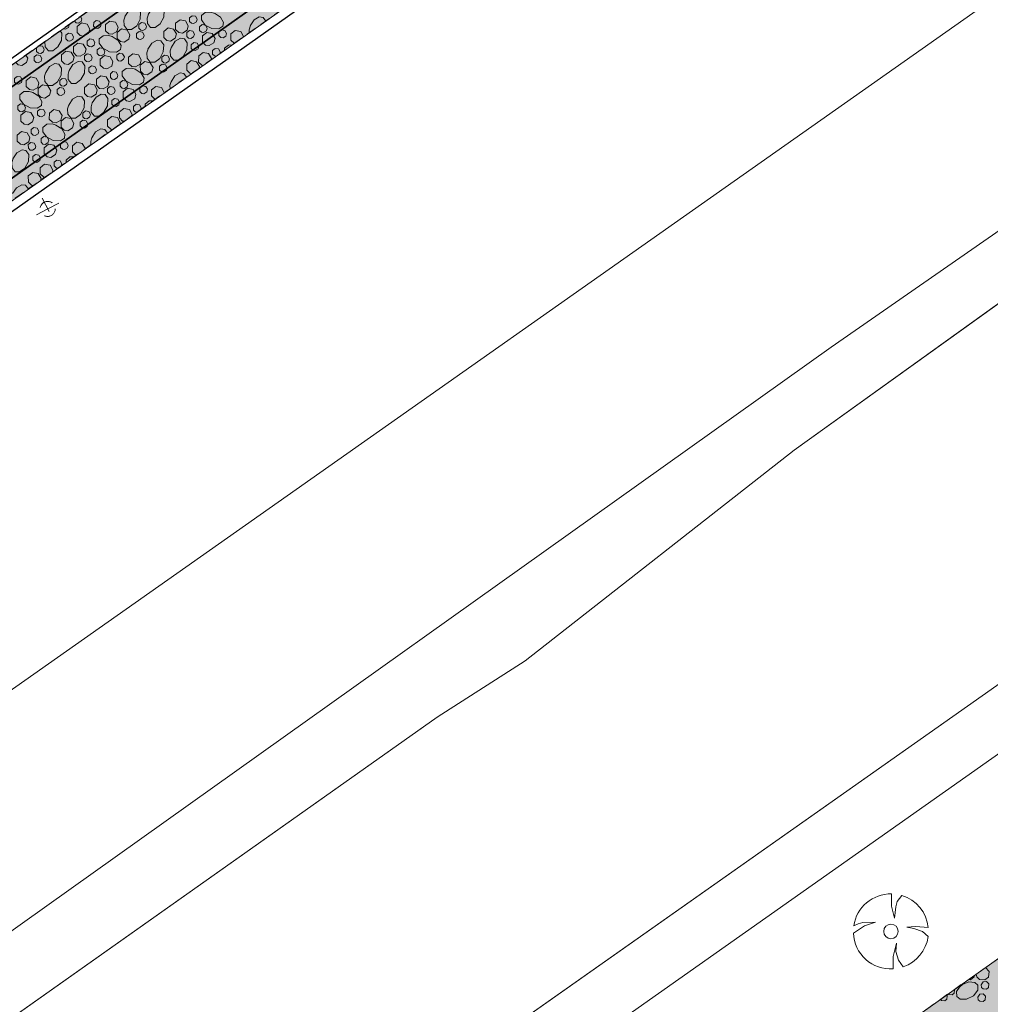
# Model space of a CAD drawing. Header units: metres. Extents: x 148425 to 149111, y 486065 to 486671.
# Tile 67 of 81: x 148824 to 148882, y 486482 to 486541. Entities that reach past the tile are written whole.
import ezdxf

# ---------------------------------------------------------------- set-up
doc = ezdxf.new("R2010")
doc.units = ezdxf.units.M
doc.header["$MEASUREMENT"] = 0
doc.linetypes.add('1-3 (0.10)', pattern=[4, 1, -3])
doc.linetypes.add('DGN Style 2', pattern=[1, 0.6, -0.4])
for name, color, linetype, lineweight in [('BWR-best-situatie', 2, 'Continuous', 13), ('BWR-nieuw-belijning-1-3 streep dik 100', 51, '1-3 (0.10)', 0), ('BWR-verw-drain ø 80', 60, 'drainagew', 30), ('BWR-verw-situatie', 214, 'DGN Style 2', 13), ('TOP-L-topo objecten punt', 7, 'Continuous', 0), ('TOP-L-topo objecten vlak', 7, 'Continuous', 0), ('TOP-L-water beschoeiing', 7, 'Continuous', 0), ('WVB-alg-onderhoek', 7, 'Continuous', 30), ('WVB-pen-dik 013', 1, 'Continuous', 0), ('WVB-raster-20%', 254, 'Continuous', 30)]:
    doc.layers.add(name, color=color, linetype=linetype, lineweight=lineweight)
doc.styles.add('Style-WORKING', font='WORKING.shx')
doc.linetypes.add('drainagew', pattern='A,2.1,["V",Style-WORKING,S=0.700002,R=0,X=-0.228,Y=-0.367],2.9,-0.32,0.02,-0.32,0.4,-0.32,0.05,-0.32', length=6.75)

# ---------------------------------------------------------------- blocks, each defined once
blk = doc.blocks.new('BBOOM')
at = {"layer": 'BWR-best-situatie'}
for p, q in [((0.016, 0.603), (0.016, 0.9)), ((0.016, 0.804), (0.016, 0.871)), ((0.15, 0.72), (0.116, 0.586)), ((0.26, 0.861), (0.15, 0.72)), ((0.083, 0.318), (0.016, 0.603)), ((0.116, 0.586), (0.083, 0.318)), ((-0.9, -0.042), (-0.637, 0.135)), ((-0.787, 0.185), (-0.89, 0.134)), ((-0.67, 0.217), (-0.787, 0.185)), ((-0.368, 0.218), (-0.67, 0.217)), ((-0.637, 0.135), (-0.368, 0.218)), ((0.384, 0.1), (0.586, 0.117)), ((0.551, 0.067), (0.384, 0.1)), ((0.752, 0), (0.551, 0.067)), ((0.586, 0.117), (0.895, 0.092)), ((0.89, -0.121), (0.752, 0)), ((0.133, -0.283), (0.05, -0.603)), ((0.116, -0.484), (0.133, -0.283)), ((0.05, -0.603), (0.051, -0.899)), ((0.184, -0.685), (0.116, -0.484)), ((0.293, -0.851), (0.184, -0.685))]:
    blk.add_line(p, q, dxfattribs=at)
blk.add_circle((0, 0), 0.174, dxfattribs=at)
for start, end in [(88.9495, 171.4867), (5.8447, 73.1614), (182.6375, 273.2485), (289.0687, 352.197)]:
    blk.add_arc((-0.001, 0), 0.9, start, end, dxfattribs=at)
blk = doc.blocks.new('VMAST')
at = {"layer": 'BWR-verw-situatie'}
for p, q in [((0, 0), (0, 0.497)), ((-0.484, 0), (0.466, 0.001)), ((0, 0), (0, -0.503))]:
    blk.add_line(p, q, dxfattribs=at)
blk.add_circle((0, 0), 0.3, dxfattribs=at)

msp = doc.modelspace()

# ---------------------------------------------------------------- hatches: boundary and pattern name
at = {"layer": 'WVB-raster-20%', "linetype": 'Continuous', "lineweight": 0}
for points in [[(148881.41, 486571.474), (148877.61, 486576.856), (148876.778, 486576.267), (148876.59, 486576.134), (148873.345, 486573.845), (148819.821, 486536.01), (148814.821, 486532.476), (148784.362, 486510.962), (148776.146, 486505.143), (148779.979, 486499.688), (148788.271, 486505.553), (148826.535, 486532.613), (148869.871, 486563.316)], [(148924.789, 486510.032), (148922.439, 486513.361), (148903.543, 486500), (148747.547, 486389.546), (148744.596, 486388.204), (148728.278, 486376.797), (148726.384, 486374.527), (148583.29, 486273.18), (148579.06, 486270.35), (148577.545, 486269.321), (148570.335, 486264.284), (148554.904, 486255.134), (148557.704, 486250.188), (148559.694, 486251.626), (148727.071, 486370.042), (148730.958, 486371.59), (148748.805, 486384.219), (148750.944, 486386.728), (148910.697, 486500)]]:
    msp.add_hatch(color=256, dxfattribs=at).paths.add_polyline_path(points, flags=0)

# ---------------------------------------------------------------- linework, layer by layer
at = {"layer": 'BWR-nieuw-belijning-1-3 streep dik 100', "color": 7, "const_width": 0.1, "flags": 128}
for points in [[(148878.207, 486576.011), (148785.01, 486510.066)], [(148880.77, 486572.381), (148869.23, 486564.222), (148825.894, 486533.519), (148787.63, 486506.459)]]:
    msp.add_lwpolyline(points, dxfattribs=at)
at = {"layer": 'BWR-verw-drain ø 80', "ltscale": 2.5, "flags": 128}
msp.add_lwpolyline([(148881.706, 486571.055), (148858.77, 486554.809), (148806.123, 486517.537), (148596.266, 486369.117)], dxfattribs=at)
at = {"layer": 'BWR-verw-drain ø 80', "linetype": 'drainagew', "ltscale": 2.5, "flags": 128}
msp.add_lwpolyline([(148591.935, 486375.24), (148606.478, 486385.525), (148659.79, 486423.23), (148687.475, 486442.81), (148740.134, 486480.053), (148771.197, 486502.022), (148807.002, 486527.345), (148824.546, 486539.759), (148843.43, 486553.135)], dxfattribs=at)
at = {"layer": 'BWR-verw-situatie'}
for p, q in [((148819.821, 486536.01), (148873.345, 486573.845)), ((148788.271, 486505.553), (148881.414, 486571.47))]:
    msp.add_line(p, q, dxfattribs=at)
at = {"layer": 'BWR-verw-situatie', "flags": 128}
msp.add_lwpolyline([(148922.439, 486513.361), (148903.543, 486500), (148747.547, 486389.546), (148744.596, 486388.204), (148728.278, 486376.797), (148726.384, 486374.527), (148583.29, 486273.18), (148579.06, 486270.35), (148577.545, 486269.321), (148570.335, 486264.284), (148554.904, 486255.134)], dxfattribs=at)
at = {"layer": 'TOP-L-topo objecten vlak', "color": 7, "linetype": 'Continuous', "lineweight": 0}
for p, q in [((148902.051, 486542.238), (148872.206, 486521.489)), ((148903.875, 486539.654), (148869.983, 486515.309)), ((148872.206, 486521.489), (148549.212, 486291.372)), ((148869.983, 486515.309), (148853.882, 486502.712)), ((148853.882, 486502.712), (148848.613, 486499.344)), ((148552.46, 486268.99), (148880.36, 486500)), ((148554.63, 486266.09), (148886.245, 486500)), ((148848.613, 486499.344), (148774.254, 486446.762))]:
    msp.add_line(p, q, dxfattribs=at)
at = {"layer": 'TOP-L-topo objecten vlak', "color": 7, "linetype": 'Continuous', "lineweight": 0, "flags": 128}
for points in [[(148895.303, 486551.797), (148691.715, 486408.452), (148606.833, 486347.079), (148572.297, 486322.53), (148559.398, 486312.752), (148556.486, 486314.416), (148554.142, 486315.531)], [(148541.16, 486278.34), (148550.883, 486289.749), (148610.458, 486331.053), (148615.874, 486333.25), (148640.759, 486352.144), (148668.716, 486372.503), (148681.452, 486382.17), (148692.284, 486388.321), (148715.996, 486406.483), (148745.418, 486428.014), (148774.254, 486446.762), (148848.613, 486499.344), (148853.882, 486502.712), (148869.983, 486515.309), (148903.875, 486539.654)], [(148914.761, 486524.236), (148880.36, 486500), (148552.46, 486268.99)]]:
    msp.add_lwpolyline(points, dxfattribs=at)
at = {"layer": 'TOP-L-water beschoeiing', "color": 7, "linetype": 'Continuous', "lineweight": 0, "flags": 128}
msp.add_lwpolyline([(148880.36, 486500), (148552.46, 486268.99), (148549.49, 486269.32)], dxfattribs=at)
at = {"layer": 'WVB-alg-onderhoek', "lineweight": 40, "ltscale": 500}
msp.add_3dface([(148601.941, 486074.385), (149104.348, 486429.086), (148938.821, 486663.542), (148436.414, 486308.842)], dxfattribs=at)
at = {"layer": 'WVB-pen-dik 013'}
msp.add_line((148826.896, 486541.005), (148826.896, 486541.011), dxfattribs=at)
at = {"layer": 'WVB-pen-dik 013', "flags": 128}
for points in [[(148829.933, 486541.273), (148830.163, 486541.628), (148830.477, 486541.81), (148830.712, 486541.773), (148830.876, 486541.532), (148830.853, 486541.109), (148830.64, 486540.713), (148830.336, 486540.489), (148830.072, 486540.49), (148829.884, 486540.727), (148829.869, 486541.047), (148829.941, 486541.291)], [(148831.334, 486541.399), (148831.566, 486541.755), (148831.879, 486541.937), (148832.115, 486541.901), (148832.276, 486541.66), (148832.257, 486541.236), (148832.043, 486540.841), (148831.736, 486540.618), (148831.474, 486540.616), (148831.283, 486540.855), (148831.272, 486541.175), (148831.343, 486541.417)], [(148835.291, 486541.469), (148835.646, 486541.239), (148835.826, 486540.923), (148835.793, 486540.691), (148835.552, 486540.527), (148835.129, 486540.549), (148834.731, 486540.762), (148834.509, 486541.067), (148834.51, 486541.331), (148834.745, 486541.518), (148835.065, 486541.533), (148835.309, 486541.46)], [(148827.272, 486541.277), (148827.353, 486541.134), (148827.311, 486540.976), (148827.141, 486540.875), (148827.012, 486540.894), (148826.896, 486541.005)], [(148827.074, 486540.31), (148827.073, 486540.677), (148827.339, 486540.886), (148827.666, 486540.82), (148827.834, 486540.526), (148827.764, 486540.265), (148827.478, 486540.094), (148827.264, 486540.129), (148827.074, 486540.31)], [(148828.064, 486540.694), (148828.065, 486540.915), (148828.222, 486541.038), (148828.42, 486541.001), (148828.521, 486540.824), (148828.479, 486540.666), (148828.309, 486540.564), (148828.18, 486540.583), (148828.064, 486540.694)], [(148828.771, 486540.425), (148828.773, 486540.791), (148829.036, 486541), (148829.365, 486540.936), (148829.531, 486540.64), (148829.461, 486540.38), (148829.179, 486540.208), (148828.964, 486540.243), (148828.771, 486540.425)], [(148830.771, 486540.576), (148830.772, 486540.794), (148830.929, 486540.92), (148831.127, 486540.882), (148831.226, 486540.702), (148831.183, 486540.546), (148831.013, 486540.444), (148830.886, 486540.464), (148830.771, 486540.576)], [(148832.968, 486540.502), (148832.97, 486540.868), (148833.232, 486541.077), (148833.562, 486541.013), (148833.728, 486540.717), (148833.658, 486540.457), (148833.375, 486540.285), (148833.161, 486540.32), (148832.968, 486540.502)], [(148833.805, 486540.977), (148833.805, 486541.197), (148833.961, 486541.323), (148834.159, 486541.285), (148834.259, 486541.105), (148834.22, 486540.948), (148834.046, 486540.847), (148833.919, 486540.867), (148833.805, 486540.977)], [(148837.433, 486540.71), (148837.663, 486541.065), (148837.977, 486541.248), (148838.211, 486541.211), (148838.361, 486540.992)], [(148826.056, 486540.417), (148826.156, 486540.268), (148826.137, 486539.844), (148825.923, 486539.449), (148825.616, 486539.225), (148825.353, 486539.224), (148825.163, 486539.463), (148825.152, 486539.778)], [(148826.584, 486540.791), (148826.592, 486540.778), (148826.549, 486540.622), (148826.379, 486540.52), (148826.249, 486540.539), (148826.24, 486540.548)], [(148826.401, 486539.93), (148826.401, 486540.15), (148826.557, 486540.276), (148826.755, 486540.238), (148826.855, 486540.058), (148826.816, 486539.901), (148826.642, 486539.8), (148826.515, 486539.82), (148826.401, 486539.93)], [(148829.478, 486539.954), (148829.476, 486540.32), (148829.74, 486540.527), (148830.07, 486540.463), (148830.238, 486540.169), (148830.168, 486539.908), (148829.882, 486539.737), (148829.667, 486539.772), (148829.478, 486539.954)], [(148830.626, 486540.027), (148830.626, 486540.247), (148830.782, 486540.373), (148830.98, 486540.332), (148831.08, 486540.155), (148831.041, 486539.998), (148830.867, 486539.897), (148830.74, 486539.917), (148830.626, 486540.027)], [(148832.256, 486540.015), (148832.255, 486540.381), (148832.52, 486540.59), (148832.848, 486540.525), (148833.016, 486540.23), (148832.946, 486539.97), (148832.66, 486539.798), (148832.445, 486539.833), (148832.256, 486540.015)], [(148833.637, 486540.087), (148833.634, 486540.308), (148833.794, 486540.433), (148833.992, 486540.396), (148834.092, 486540.215), (148834.049, 486540.059), (148833.879, 486539.958), (148833.749, 486539.976), (148833.637, 486540.087)], [(148834.396, 486540.442), (148834.397, 486540.663), (148834.554, 486540.787), (148834.752, 486540.749), (148834.853, 486540.572), (148834.811, 486540.414), (148834.641, 486540.312), (148834.512, 486540.331), (148834.396, 486540.442)], [(148834.574, 486539.748), (148834.573, 486540.114), (148834.839, 486540.323), (148835.166, 486540.258), (148835.334, 486539.963), (148835.264, 486539.703), (148834.978, 486539.531), (148834.764, 486539.567), (148834.574, 486539.748)], [(148835.564, 486540.132), (148835.565, 486540.352), (148835.722, 486540.476), (148835.92, 486540.438), (148836.021, 486540.261), (148835.979, 486540.103), (148835.809, 486540.002), (148835.68, 486540.02), (148835.564, 486540.132)], [(148836.271, 486539.863), (148836.273, 486540.228), (148836.536, 486540.438), (148836.865, 486540.374), (148837.031, 486540.078), (148837.022, 486540.043)], [(148837.377, 486540.295), (148837.369, 486540.485), (148837.441, 486540.729)], [(148826.848, 486539.11), (148826.85, 486539.476), (148827.112, 486539.685), (148827.442, 486539.621), (148827.608, 486539.325), (148827.538, 486539.065), (148827.255, 486538.893), (148827.041, 486538.928), (148826.848, 486539.11)], [(148827.685, 486539.585), (148827.685, 486539.805), (148827.841, 486539.931), (148828.039, 486539.893), (148828.139, 486539.713), (148828.1, 486539.556), (148827.926, 486539.455), (148827.799, 486539.475), (148827.685, 486539.585)], [(148829.171, 486540.077), (148829.526, 486539.847), (148829.706, 486539.53), (148829.673, 486539.299), (148829.432, 486539.135), (148829.009, 486539.157), (148828.611, 486539.369), (148828.389, 486539.675), (148828.39, 486539.938), (148828.625, 486540.126), (148828.945, 486540.141), (148829.189, 486540.068)], [(148831.313, 486539.318), (148831.542, 486539.673), (148831.857, 486539.856), (148832.091, 486539.819), (148832.256, 486539.577), (148832.233, 486539.154), (148832.02, 486538.759), (148831.716, 486538.535), (148831.452, 486538.535), (148831.263, 486538.772), (148831.249, 486539.092), (148831.321, 486539.336)], [(148832.714, 486539.444), (148832.946, 486539.801), (148833.259, 486539.982), (148833.495, 486539.947), (148833.656, 486539.705), (148833.637, 486539.282), (148833.423, 486538.886), (148833.116, 486538.663), (148832.853, 486538.662), (148832.663, 486538.901), (148832.652, 486539.22), (148832.722, 486539.463)], [(148833.901, 486539.367), (148833.901, 486539.588), (148834.057, 486539.713), (148834.255, 486539.676), (148834.355, 486539.495), (148834.315, 486539.339), (148834.142, 486539.238), (148834.015, 486539.258), (148833.901, 486539.367)], [(148836.502, 486539.675), (148836.464, 486539.681), (148836.271, 486539.863)], [(148824.529, 486539.338), (148824.52, 486539.321), (148824.216, 486539.097), (148824.188, 486539.097)], [(148824.651, 486539.184), (148824.652, 486539.402), (148824.808, 486539.528), (148825.006, 486539.49), (148825.106, 486539.31), (148825.063, 486539.154), (148824.893, 486539.052), (148824.766, 486539.072), (148824.651, 486539.184)], [(148826.136, 486538.623), (148826.135, 486538.989), (148826.4, 486539.198), (148826.728, 486539.132), (148826.896, 486538.838), (148826.826, 486538.577), (148826.54, 486538.406), (148826.325, 486538.441), (148826.136, 486538.623)], [(148828.276, 486539.05), (148828.277, 486539.271), (148828.434, 486539.394), (148828.632, 486539.357), (148828.733, 486539.18), (148828.691, 486539.022), (148828.521, 486538.92), (148828.392, 486538.939), (148828.276, 486539.05)], [(148829.444, 486538.74), (148829.445, 486538.96), (148829.602, 486539.084), (148829.8, 486539.046), (148829.901, 486538.869), (148829.859, 486538.711), (148829.689, 486538.61), (148829.56, 486538.628), (148829.444, 486538.74)], [(148834.348, 486538.548), (148834.35, 486538.913), (148834.612, 486539.123), (148834.942, 486539.059), (148835.108, 486538.763), (148835.082, 486538.669)], [(148835.185, 486539.022), (148835.185, 486539.243), (148835.341, 486539.368), (148835.539, 486539.331), (148835.639, 486539.15), (148835.612, 486539.044)], [(148835.889, 486539.24), (148835.89, 486539.376), (148836.125, 486539.563), (148836.361, 486539.574)], [(148824.008, 486538.969), (148824.118, 486538.777), (148824.048, 486538.516), (148823.762, 486538.345), (148823.547, 486538.38), (148823.389, 486538.532)], [(148824.506, 486538.635), (148824.506, 486538.855), (148824.662, 486538.981), (148824.86, 486538.94), (148824.96, 486538.763), (148824.921, 486538.606), (148824.747, 486538.505), (148824.62, 486538.525), (148824.506, 486538.635)], [(148826.594, 486538.052), (148826.826, 486538.409), (148827.138, 486538.59), (148827.375, 486538.555), (148827.536, 486538.313), (148827.517, 486537.89), (148827.303, 486537.494), (148826.996, 486537.271), (148826.733, 486537.27), (148826.543, 486537.509), (148826.532, 486537.828), (148826.602, 486538.071)], [(148827.517, 486538.695), (148827.514, 486538.916), (148827.674, 486539.041), (148827.872, 486539.004), (148827.972, 486538.823), (148827.929, 486538.667), (148827.759, 486538.566), (148827.629, 486538.584), (148827.517, 486538.695)], [(148828.454, 486538.356), (148828.453, 486538.722), (148828.718, 486538.931), (148829.046, 486538.866), (148829.214, 486538.571), (148829.144, 486538.311), (148828.858, 486538.139), (148828.644, 486538.174), (148828.454, 486538.356)], [(148830.151, 486538.471), (148830.153, 486538.836), (148830.415, 486539.046), (148830.745, 486538.982), (148830.911, 486538.686), (148830.841, 486538.425), (148830.559, 486538.253), (148830.344, 486538.289), (148830.151, 486538.471)], [(148830.858, 486537.999), (148830.856, 486538.365), (148831.12, 486538.573), (148831.449, 486538.509), (148831.618, 486538.214), (148831.548, 486537.954), (148831.261, 486537.783), (148831.047, 486537.818), (148830.858, 486537.999)], [(148832.15, 486538.621), (148832.152, 486538.84), (148832.308, 486538.965), (148832.506, 486538.928), (148832.606, 486538.747), (148832.563, 486538.591), (148832.393, 486538.49), (148832.266, 486538.51), (148832.15, 486538.621)], [(148833.636, 486538.06), (148833.634, 486538.427), (148833.9, 486538.636), (148834.228, 486538.57), (148834.396, 486538.276), (148834.365, 486538.16)], [(148834.633, 486538.35), (148834.541, 486538.365), (148834.348, 486538.548)], [(148835.404, 486538.896), (148835.299, 486538.913), (148835.185, 486539.022)], [(148825.193, 486537.926), (148825.422, 486538.281), (148825.737, 486538.464), (148825.971, 486538.427), (148826.136, 486538.185), (148826.113, 486537.762), (148825.9, 486537.367), (148825.596, 486537.143), (148825.332, 486537.143), (148825.143, 486537.38), (148825.129, 486537.7), (148825.201, 486537.944)], [(148827.781, 486537.975), (148827.781, 486538.196), (148827.937, 486538.321), (148828.135, 486538.284), (148828.235, 486538.103), (148828.195, 486537.947), (148828.022, 486537.846), (148827.894, 486537.866), (148827.781, 486537.975)], [(148829.065, 486537.63), (148829.065, 486537.851), (148829.221, 486537.976), (148829.419, 486537.939), (148829.519, 486537.758), (148829.48, 486537.602), (148829.306, 486537.501), (148829.179, 486537.521), (148829.065, 486537.63)], [(148830.55, 486538.122), (148830.905, 486537.892), (148831.086, 486537.576), (148831.053, 486537.345), (148830.811, 486537.18), (148830.388, 486537.203), (148829.991, 486537.415), (148829.769, 486537.72), (148829.77, 486537.984), (148830.005, 486538.171), (148830.325, 486538.186), (148830.569, 486538.114)], [(148832.006, 486538.072), (148832.006, 486538.293), (148832.162, 486538.418), (148832.36, 486538.377), (148832.46, 486538.2), (148832.42, 486538.044), (148832.247, 486537.943), (148832.12, 486537.963), (148832.006, 486538.072)], [(148833.941, 486537.86), (148833.825, 486537.879), (148833.636, 486538.06)], [(148823.324, 486537.348), (148823.325, 486537.568), (148823.482, 486537.692), (148823.68, 486537.654), (148823.781, 486537.477), (148823.739, 486537.319), (148823.569, 486537.217), (148823.44, 486537.236), (148823.324, 486537.348)], [(148824.031, 486537.079), (148824.033, 486537.444), (148824.295, 486537.654), (148824.625, 486537.59), (148824.791, 486537.294), (148824.721, 486537.033), (148824.439, 486536.861), (148824.224, 486536.897), (148824.031, 486537.079)], [(148826.03, 486537.229), (148826.032, 486537.448), (148826.188, 486537.573), (148826.386, 486537.536), (148826.486, 486537.355), (148826.443, 486537.199), (148826.273, 486537.098), (148826.146, 486537.118), (148826.03, 486537.229)], [(148828.228, 486537.156), (148828.23, 486537.521), (148828.492, 486537.731), (148828.822, 486537.667), (148828.988, 486537.371), (148828.918, 486537.11), (148828.635, 486536.938), (148828.421, 486536.973), (148828.228, 486537.156)], [(148829.656, 486537.096), (148829.656, 486537.316), (148829.814, 486537.44), (148830.012, 486537.402), (148830.112, 486537.225), (148830.071, 486537.067), (148829.901, 486536.966), (148829.771, 486536.985), (148829.656, 486537.096)], [(148832.638, 486536.937), (148832.629, 486537.138), (148832.701, 486537.382)], [(148832.693, 486537.364), (148832.922, 486537.719), (148833.237, 486537.901), (148833.471, 486537.865), (148833.626, 486537.637)], [(148824.43, 486536.73), (148824.785, 486536.5), (148824.966, 486536.184), (148824.933, 486535.953), (148824.691, 486535.788), (148824.268, 486535.811), (148823.871, 486536.023), (148823.649, 486536.328), (148823.65, 486536.592), (148823.885, 486536.779), (148824.205, 486536.794), (148824.449, 486536.721)], [(148824.737, 486536.607), (148824.736, 486536.973), (148825, 486537.181), (148825.329, 486537.117), (148825.497, 486536.822), (148825.427, 486536.562), (148825.141, 486536.39), (148824.927, 486536.426), (148824.737, 486536.607)], [(148825.886, 486536.68), (148825.886, 486536.901), (148826.042, 486537.026), (148826.239, 486536.985), (148826.34, 486536.808), (148826.3, 486536.652), (148826.127, 486536.551), (148825.999, 486536.571), (148825.886, 486536.68)], [(148827.516, 486536.668), (148827.514, 486537.034), (148827.78, 486537.243), (148828.108, 486537.178), (148828.276, 486536.884), (148828.206, 486536.623), (148827.92, 486536.452), (148827.705, 486536.487), (148827.516, 486536.668)], [(148828.897, 486536.741), (148828.894, 486536.962), (148829.054, 486537.087), (148829.252, 486537.049), (148829.351, 486536.869), (148829.308, 486536.713), (148829.138, 486536.611), (148829.009, 486536.63), (148828.897, 486536.741)], [(148829.834, 486536.402), (148829.833, 486536.768), (148830.098, 486536.977), (148830.426, 486536.911), (148830.594, 486536.617), (148830.524, 486536.356), (148830.238, 486536.185), (148830.024, 486536.22), (148829.834, 486536.402)], [(148830.824, 486536.785), (148830.824, 486537.006), (148830.982, 486537.129), (148831.18, 486537.092), (148831.281, 486536.915), (148831.239, 486536.757), (148831.069, 486536.655), (148830.939, 486536.674), (148830.824, 486536.785)], [(148831.531, 486536.516), (148831.533, 486536.882), (148831.795, 486537.091), (148832.125, 486537.027), (148832.291, 486536.731), (148832.278, 486536.682)], [(148826.572, 486535.972), (148826.802, 486536.327), (148827.117, 486536.509), (148827.351, 486536.472), (148827.516, 486536.231), (148827.493, 486535.808), (148827.28, 486535.412), (148826.976, 486535.188), (148826.712, 486535.189), (148826.523, 486535.426), (148826.508, 486535.746), (148826.581, 486535.99)], [(148827.974, 486536.098), (148828.206, 486536.454), (148828.518, 486536.635), (148828.754, 486536.6), (148828.916, 486536.359), (148828.896, 486535.935), (148828.683, 486535.54), (148828.375, 486535.317), (148828.113, 486535.315), (148827.923, 486535.554), (148827.912, 486535.874), (148827.982, 486536.116)], [(148829.16, 486536.021), (148829.161, 486536.241), (148829.317, 486536.367), (148829.515, 486536.329), (148829.615, 486536.149), (148829.575, 486535.992), (148829.402, 486535.891), (148829.274, 486535.911), (148829.16, 486536.021)], [(148831.149, 486535.882), (148831.15, 486536.03), (148831.385, 486536.217), (148831.638, 486536.229)], [(148831.775, 486536.326), (148831.724, 486536.334), (148831.531, 486536.516)], [(148823.536, 486535.704), (148823.536, 486535.924), (148823.694, 486536.048), (148823.892, 486536.01), (148823.992, 486535.833), (148823.951, 486535.675), (148823.781, 486535.574), (148823.651, 486535.592), (148823.536, 486535.704)], [(148823.714, 486535.009), (148823.713, 486535.376), (148823.978, 486535.585), (148824.306, 486535.519), (148824.474, 486535.225), (148824.404, 486534.964), (148824.118, 486534.793), (148823.903, 486534.828), (148823.714, 486535.009)], [(148824.704, 486535.393), (148824.704, 486535.614), (148824.862, 486535.737), (148825.06, 486535.699), (148825.16, 486535.523), (148825.119, 486535.365), (148824.949, 486535.263), (148824.819, 486535.282), (148824.704, 486535.393)], [(148825.411, 486535.124), (148825.413, 486535.49), (148825.675, 486535.699), (148826.005, 486535.635), (148826.171, 486535.339), (148826.101, 486535.079), (148825.819, 486534.907), (148825.604, 486534.942), (148825.411, 486535.124)], [(148827.41, 486535.275), (148827.412, 486535.493), (148827.568, 486535.619), (148827.766, 486535.581), (148827.866, 486535.401), (148827.823, 486535.245), (148827.653, 486535.143), (148827.526, 486535.163), (148827.41, 486535.275)], [(148829.608, 486535.201), (148829.61, 486535.567), (148829.872, 486535.776), (148830.202, 486535.712), (148830.368, 486535.416), (148830.338, 486535.308)], [(148830.445, 486535.676), (148830.445, 486535.896), (148830.601, 486536.022), (148830.799, 486535.984), (148830.899, 486535.804), (148830.869, 486535.683)], [(148830.677, 486535.548), (148830.558, 486535.566), (148830.445, 486535.676)], [(148826.117, 486534.653), (148826.116, 486535.019), (148826.379, 486535.226), (148826.709, 486535.162), (148826.877, 486534.868), (148826.807, 486534.607), (148826.521, 486534.436), (148826.307, 486534.471), (148826.117, 486534.653)], [(148827.265, 486534.726), (148827.266, 486534.946), (148827.422, 486535.072), (148827.619, 486535.031), (148827.72, 486534.854), (148827.68, 486534.697), (148827.507, 486534.596), (148827.379, 486534.616), (148827.265, 486534.726)], [(148828.896, 486534.714), (148828.894, 486535.08), (148829.16, 486535.289), (148829.488, 486535.223), (148829.656, 486534.929), (148829.621, 486534.799)], [(148829.906, 486535.002), (148829.8, 486535.019), (148829.608, 486535.201)], [(148823.488, 486533.809), (148823.49, 486534.175), (148823.752, 486534.384), (148824.081, 486534.32), (148824.248, 486534.024), (148824.177, 486533.764), (148823.895, 486533.592), (148823.68, 486533.627), (148823.488, 486533.809)], [(148824.325, 486534.284), (148824.325, 486534.504), (148824.481, 486534.63), (148824.679, 486534.592), (148824.779, 486534.412), (148824.739, 486534.255), (148824.566, 486534.154), (148824.438, 486534.174), (148824.325, 486534.284)], [(148825.81, 486534.776), (148826.165, 486534.546), (148826.346, 486534.229), (148826.313, 486533.998), (148826.071, 486533.834), (148825.648, 486533.856), (148825.251, 486534.068), (148825.029, 486534.374), (148825.029, 486534.637), (148825.264, 486534.825), (148825.585, 486534.84), (148825.829, 486534.767)], [(148827.952, 486534.017), (148828.182, 486534.372), (148828.497, 486534.555), (148828.731, 486534.518), (148828.891, 486534.282)], [(148829.214, 486534.511), (148829.085, 486534.532), (148828.896, 486534.714)], [(148824.916, 486533.749), (148824.916, 486533.97), (148825.074, 486534.093), (148825.272, 486534.056), (148825.372, 486533.879), (148825.331, 486533.721), (148825.161, 486533.619), (148825.031, 486533.638), (148824.916, 486533.749)], [(148826.084, 486533.439), (148826.084, 486533.659), (148826.242, 486533.783), (148826.44, 486533.745), (148826.54, 486533.568), (148826.499, 486533.41), (148826.329, 486533.309), (148826.199, 486533.327), (148826.084, 486533.439)], [(148827.898, 486533.579), (148827.888, 486533.791), (148827.961, 486534.035)], [(148823.233, 486532.751), (148823.465, 486533.108), (148823.778, 486533.289), (148824.014, 486533.254), (148824.175, 486533.012), (148824.156, 486532.589), (148823.943, 486532.193), (148823.635, 486531.97), (148823.373, 486531.968), (148823.183, 486532.208), (148823.172, 486532.527), (148823.242, 486532.77)], [(148824.157, 486533.394), (148824.154, 486533.615), (148824.313, 486533.74), (148824.511, 486533.702), (148824.611, 486533.522), (148824.568, 486533.366), (148824.398, 486533.265), (148824.269, 486533.283), (148824.157, 486533.394)], [(148825.094, 486533.055), (148825.093, 486533.421), (148825.358, 486533.63), (148825.686, 486533.565), (148825.854, 486533.27), (148825.784, 486533.01), (148825.498, 486532.838), (148825.283, 486532.873), (148825.094, 486533.055)], [(148826.791, 486533.17), (148826.793, 486533.535), (148827.055, 486533.745), (148827.385, 486533.681), (148827.551, 486533.385), (148827.534, 486533.321)], [(148824.42, 486532.674), (148824.421, 486532.895), (148824.577, 486533.02), (148824.775, 486532.983), (148824.875, 486532.802), (148824.835, 486532.646), (148824.662, 486532.545), (148824.534, 486532.565), (148824.42, 486532.674)], [(148825.704, 486532.329), (148825.705, 486532.55), (148825.861, 486532.675), (148826.059, 486532.638), (148826.159, 486532.457), (148826.125, 486532.323)], [(148826.409, 486532.524), (148826.409, 486532.683), (148826.644, 486532.87), (148826.916, 486532.883)], [(148827.049, 486532.977), (148826.984, 486532.988), (148826.791, 486533.17)], [(148824.867, 486531.854), (148824.869, 486532.22), (148825.132, 486532.43), (148825.461, 486532.366), (148825.627, 486532.07), (148825.595, 486531.948)], [(148825.972, 486532.215), (148825.946, 486532.2), (148825.818, 486532.22), (148825.704, 486532.329)], [(148824.156, 486531.367), (148824.154, 486531.733), (148824.42, 486531.942), (148824.747, 486531.877), (148824.916, 486531.582), (148824.878, 486531.441)], [(148825.178, 486531.653), (148825.06, 486531.672), (148824.867, 486531.854)], [(148823.212, 486530.671), (148823.442, 486531.026), (148823.757, 486531.208), (148823.991, 486531.171), (148824.155, 486530.93)], [(148824.484, 486531.163), (148824.345, 486531.186), (148824.156, 486531.367)], [(148881.434, 486484.345), (148881.651, 486484.119), (148881.616, 486483.781), (148881.409, 486483.609), (148881.079, 486483.631), (148880.924, 486483.784), (148880.888, 486483.959)], [(148880.761, 486483.869), (148880.754, 486483.794), (148880.546, 486483.621), (148880.424, 486483.63)], [(148880.054, 486483.326), (148880.449, 486483.484), (148880.809, 486483.451), (148880.981, 486483.286), (148880.974, 486482.996), (148880.714, 486482.661), (148880.311, 486482.461), (148879.931, 486482.456), (148879.716, 486482.606), (148879.699, 486482.911), (148879.874, 486483.179), (148880.071, 486483.336)], [(148881.179, 486483.319), (148881.304, 486483.501), (148881.506, 486483.511), (148881.646, 486483.366), (148881.624, 486483.161), (148881.499, 486483.059), (148881.301, 486483.074), (148881.206, 486483.164), (148881.179, 486483.319)], [(148879.11, 486482.7), (148879.149, 486482.659), (148879.129, 486482.456), (148879.006, 486482.351), (148878.806, 486482.369), (148878.737, 486482.436)], [(148879.578, 486483.032), (148879.586, 486483.024), (148879.564, 486482.819), (148879.439, 486482.716), (148879.241, 486482.731), (148879.204, 486482.767)], [(148880.979, 486482.579), (148881.106, 486482.759), (148881.306, 486482.771), (148881.446, 486482.626), (148881.424, 486482.421), (148881.301, 486482.316), (148881.101, 486482.334), (148881.009, 486482.424), (148880.979, 486482.579)]]:
    msp.add_lwpolyline(points, dxfattribs=at)
at = {"layer": 'WVB-raster-20%', "linetype": 'Continuous', "lineweight": 0, "flags": 128}
for points in [[(148881.41, 486571.474), (148877.61, 486576.856), (148876.778, 486576.267), (148876.59, 486576.134), (148873.345, 486573.845), (148819.821, 486536.01), (148814.821, 486532.476), (148784.362, 486510.962), (148776.146, 486505.143), (148779.979, 486499.688), (148788.271, 486505.553), (148826.535, 486532.613), (148869.871, 486563.316)], [(148924.789, 486510.032), (148922.439, 486513.361), (148903.543, 486500), (148747.547, 486389.546), (148744.596, 486388.204), (148728.278, 486376.797), (148726.384, 486374.527), (148583.29, 486273.18), (148579.06, 486270.35), (148577.545, 486269.321), (148570.335, 486264.284), (148554.904, 486255.134), (148557.704, 486250.188), (148559.694, 486251.626), (148727.071, 486370.042), (148730.958, 486371.59), (148748.805, 486384.219), (148750.944, 486386.728), (148910.697, 486500)]]:
    msp.add_lwpolyline(points, close=True, dxfattribs=at)

# ---------------------------------------------------------------- block references
at = {"layer": 'BWR-verw-situatie', "xscale": 1.5, "yscale": 1.5, "zscale": 1.5, "rotation": 297.7892850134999}
msp.add_blockref('VMAST', (148825.312, 486529.759), dxfattribs=at)
at = {"layer": 'TOP-L-topo objecten punt', "color": 7, "linetype": 'Continuous', "lineweight": 0, "xscale": 2.5, "yscale": 2.5, "zscale": 2.5}
msp.add_blockref('BBOOM', (148875.781, 486486.511), dxfattribs=at)

doc.saveas('drawing.dxf')
